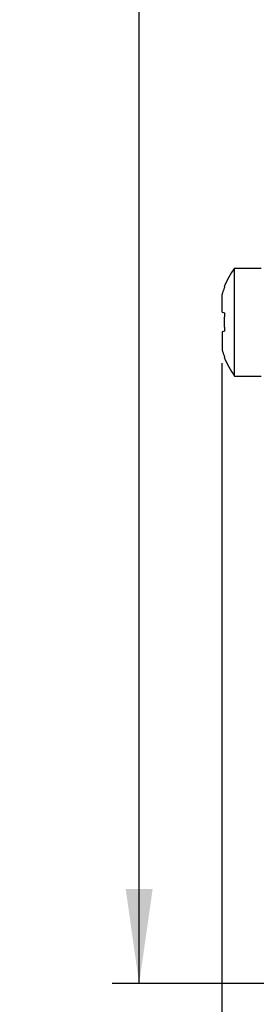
# Model space of a CAD drawing. Header units: millimetres. Extents: x 0 to 420, y 0 to 297.
# Tile 130 of 180: x 213 to 222, y 122 to 159. Entities that reach past the tile are written whole.
import ezdxf

# ---------------------------------------------------------------- set-up
doc = ezdxf.new("R2010")
doc.units = ezdxf.units.MM
doc.header["$LTSCALE"] = 23.1
doc.layers.get('0').update_dxf_attribs({"linetype": 'CONTINUOUS'})
doc.layers.add('ASSI', color=7, linetype='CONTINUOUS')
doc.styles.get("Standard").update_dxf_attribs({"font": 'txt', "width": 0.85})
doc.dimstyles.new('DIMSTYLE_3', dxfattribs={"dimtxt": 3.5, "dimasz": 3.5, "dimexe": 0.18, "dimexo": 0.0625, "dimgap": 0.09, "dimtad": 1, "dimdec": 0, "dimlfac": 2, "dimdsep": 46, "dimtxsty": 'STANDARD', "dimblk": '_FILLED', "dimblk1": '_FILLED', "dimblk2": '_FILLED', "dimcen": 0.09, "dimadec": 0, "dimazin": 0, "dimtp": 0.5, "dimtm": 0.5, "dimtfac": 1, "dimtdec": 0, "dimtofl": 0, "dimtmove": 0, "dimatfit": 3, "dimldrblk": '_FILLED', "dimfxl": 1, "dimtolj": 1, "dimarcsym": 0})
doc.dimstyles.new('DIMSTYLE_5', dxfattribs={"dimtxt": 3.5, "dimasz": 3.5, "dimexe": 0.18, "dimexo": 0.0625, "dimgap": 0.09, "dimtad": 1, "dimdec": 3, "dimlfac": 2, "dimdsep": 46, "dimtxsty": 'STANDARD', "dimblk": '_FILLED', "dimblk1": '_FILLED', "dimblk2": '_FILLED', "dimcen": 0.09, "dimadec": 0, "dimazin": 0, "dimtp": 0.001, "dimtm": 0.001, "dimtfac": 1, "dimtdec": 3, "dimtofl": 0, "dimtmove": 0, "dimatfit": 3, "dimldrblk": '_FILLED', "dimfxl": 1, "dimtolj": 1, "dimarcsym": 0})

# ---------------------------------------------------------------- blocks, each defined once
blk = doc.blocks.new('_FILLED')
at = {"color": 0, "linetype": 'BYBLOCK'}
blk.add_solid([(0, 0), (-1, 0.143), (-1, -0.143)], dxfattribs=at)
blk = doc.blocks.new('*D3')
at = {"color": 2, "linetype": 'CONTINUOUS'}
for p, q in [((220.441, 146.18), (220.441, 103.03)), ((294.841, 146.18), (294.841, 103.03)), ((220.441, 104.03), (257.641, 104.03)), ((294.841, 104.03), (257.641, 104.03))]:
    blk.add_line(p, q, dxfattribs=at)
at = {"color": 2, "linetype": 'CONTINUOUS', "xscale": 3.5, "yscale": 3.5, "zscale": 3.5, "rotation": 180}
blk.add_blockref('_FILLED', (220.441, 104.03), dxfattribs=at)
at = {"color": 2, "linetype": 'CONTINUOUS', "xscale": 3.5, "yscale": 3.5, "zscale": 3.5}
blk.add_blockref('_FILLED', (294.841, 104.03), dxfattribs=at)
at = {"color": 2, "linetype": 'CONTINUOUS', "insert": (257.641, 108.405), "char_height": 3.5, "width": 7.5, "attachment_point": 2, "line_spacing_factor": 0.9}
blk.add_mtext('149', dxfattribs=at)
blk = doc.blocks.new('*D7')
at = {"color": 2, "linetype": 'CONTINUOUS'}
for p, q in [((223.504, 282.2), (216.366, 282.2)), ((217.366, 282.2), (217.366, 202.7)), ((217.366, 123.2), (217.366, 202.7)), ((223.277, 123.2), (216.366, 123.2))]:
    blk.add_line(p, q, dxfattribs=at)
at = {"color": 2, "linetype": 'CONTINUOUS', "xscale": 3.5, "yscale": 3.5, "zscale": 3.5}
for p, rotation in [((217.366, 282.2), 90), ((217.366, 123.2), 270)]:
    blk.add_blockref('_FILLED', p, dxfattribs=dict(at, rotation=rotation))
at = {"color": 2, "linetype": 'CONTINUOUS', "insert": (212.991, 202.7), "char_height": 3.5, "width": 7.25, "attachment_point": 2, "rotation": 90, "line_spacing_factor": 0.9}
blk.add_mtext('318', dxfattribs=at)

msp = doc.modelspace()

# ---------------------------------------------------------------- linework, layer by layer
at = {"color": 7, "linetype": 'CONTINUOUS'}
for p, q in [((220.523254, 149.006944), (220.539852, 149.002497)), ((220.441126, 148.06895), (220.441126, 148.720799)), ((220.441126, 148.06895), (220.539852, 148.042497)), ((220.539852, 147.358173), (220.441126, 147.331719)), ((220.441126, 147.331719), (220.441126, 146.67987)), ((220.539852, 146.398173), (220.523254, 146.393725))]:
    msp.add_line(p, q, dxfattribs=at)
for points in [[(220.539852, 149.002497), (220.530716, 148.97938), (220.521741, 148.956189), (220.512929, 148.932922), (220.504276, 148.909574), (220.495785, 148.886152), (220.487462, 148.862673), (220.479309, 148.839137), (220.471324, 148.815546), (220.463513, 148.791914), (220.455877, 148.768249), (220.448415, 148.744544), (220.441126, 148.720799)], [(220.539852, 148.042497), (220.537203, 148.014077), (220.534782, 147.985612), (220.532591, 147.957102), (220.530627, 147.92853), (220.528893, 147.899913), (220.52739, 147.871304), (220.526122, 147.842707), (220.525087, 147.814118), (220.524282, 147.785582), (220.523708, 147.757113), (220.523366, 147.728698), (220.523254, 147.700335)], [(220.523254, 147.700335), (220.523366, 147.671962), (220.523709, 147.64354), (220.524282, 147.615068), (220.525087, 147.586531), (220.526123, 147.557944), (220.527391, 147.52935), (220.528893, 147.500745), (220.530628, 147.472133), (220.532591, 147.443564), (220.534782, 147.415057), (220.537203, 147.386593), (220.539852, 147.358173)], [(220.441126, 146.67987), (220.448415, 146.656125), (220.455877, 146.63242), (220.463513, 146.608755), (220.471324, 146.585124), (220.479309, 146.561532), (220.487462, 146.537997), (220.495785, 146.514517), (220.504276, 146.491095), (220.512929, 146.467747), (220.521741, 146.44448), (220.530716, 146.421289), (220.539852, 146.398173)]]:
    msp.add_lwpolyline(points, dxfattribs=at)
at = {"layer": 'ASSI', "color": 7, "linetype": 'CONTINUOUS'}
for p, q in [((220.906126, 149.700335), (221.891126, 149.700335)), ((220.906126, 145.700335), (220.906126, 149.700335)), ((220.906126, 145.700335), (221.891126, 145.700335))]:
    msp.add_line(p, q, dxfattribs=at)
for start, end in [(144.4888424, 157.6985523), (202.3014477, 215.5111576)]:
    msp.add_arc((223.708868, 147.700335), 3.443162, start, end, dxfattribs=at)

# ---------------------------------------------------------------- dimensions: what is measured, and where the dimension line sits
at = {"color": 2, "linetype": 'CONTINUOUS'}
dim = msp.add_linear_dim(base=(217.365673, 123.200335), p1=(223.504431, 282.200335), p2=(223.277069, 123.200335), angle=270, dimstyle='DIMSTYLE_5', dxfattribs=at)
dim.commit()
dim.dimension.update_dxf_attribs({"geometry": '*D7', "text_midpoint": (216.36494, 199.459597), "dimtype": 160})
dim = msp.add_linear_dim(base=(294.841126, 104.029593), p1=(220.441126, 146.17987), p2=(294.841126, 146.17987), dimstyle='DIMSTYLE_3', dxfattribs=at)
dim.commit()
dim.dimension.update_dxf_attribs({"geometry": '*D3', "text_midpoint": (253.891126, 106.654593), "dimtype": 160})

doc.saveas('drawing.dxf')
